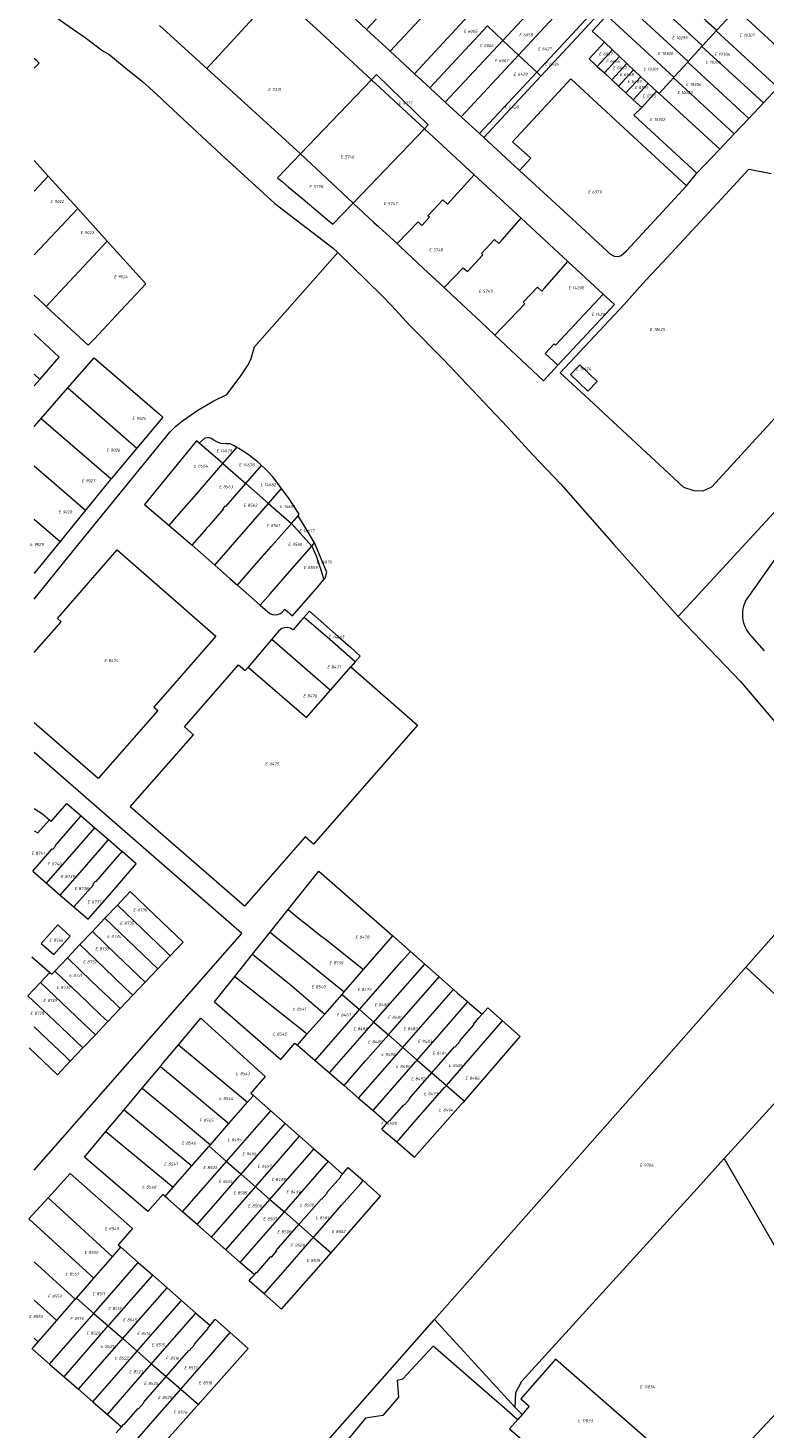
# Model space of a CAD drawing. Header units: metres. Extents: x 103584 to 105269, y 427126 to 429210.
# Tile 26 of 50: x 103585 to 103804, y 428075 to 428491. Entities that reach past the tile are written whole.
import ezdxf
from ezdxf.enums import TextEntityAlignment as Align

# ---------------------------------------------------------------- set-up
doc = ezdxf.new("R2010")
doc.units = ezdxf.units.M
doc.layers.add('B-WE-KG-GRENS_PERCEEL-G', color=1, linetype='Continuous', lineweight=18)
doc.layers.add('B-WE-KG-GRENS_PERCEEL-S', color=7, linetype='Continuous', lineweight=25)
doc.styles.add('NLCS-ISO', font='NLCS-ISO.ttf')

# ---------------------------------------------------------------- blocks, each defined once
blk = doc.blocks.new('SKG-PERCEELNUMMER-SO')
at = {"style": 'NLCS-ISO', "oblique": 10, "flags": 1}
for tag, p in [('GEMEENTECODE', (0, 2.55)), ('PERCEELGROOTTE', (0, -2.45))]:
    blk.add_attdef(tag, text='', height=1.8, dxfattribs=at).set_placement(p, align=Align.MIDDLE_CENTER)
at = {"style": 'NLCS-ISO', "oblique": 10}
blk.add_attdef('SECTIE', text='', height=1.8, dxfattribs=at).set_placement((-0.5, 0), align=Align.MIDDLE_RIGHT)
blk.add_attdef('PERCEELNUMMER', text='', height=1.8, dxfattribs=at).set_placement((0.5, 0), align=Align.MIDDLE_LEFT)

msp = doc.modelspace()

# ---------------------------------------------------------------- linework, layer by layer
at = {"layer": 'B-WE-KG-GRENS_PERCEEL-G', "flags": 128}
for points in [[(103685.37, 428490.851), (103702.619, 428509.491)], [(103769.696, 428508.893), (103780.48, 428498.928), (103786.254, 428493.544), (103789.485, 428490.582)], [(103725.9, 428487.604), (103741.558, 428504.397)], [(103765.407, 428504.277), (103785.246, 428485.948)], [(103586.606, 428503.517), (103590.916, 428495.972), (103596.998, 428491.686), (103601.771, 428488.489), (103607.096, 428484.391), (103608.716, 428483.486), (103613.269, 428479.701), (103618.836, 428475.293), (103622.898, 428471.637), (103627.839, 428466.989), (103642.177, 428453.715), (103658.125, 428439.11), (103675.476, 428425.88), (103676.816, 428424.568)], [(103637.902, 428479.229), (103658.612, 428501.794)], [(103658.612, 428501.794), (103660.578, 428500), (103670.457, 428490.986), (103686.8, 428475.879)], [(103692.353, 428484.403), (103709.633, 428502.897)], [(103730.554, 428483.228), (103746.167, 428500.1)], [(103699.666, 428477.651), (103716.809, 428496.151)], [(103761.113, 428499.656), (103780.984, 428481.289)], [(103795.19, 428496.819), (103789.485, 428490.582)], [(103813.714, 428479.956), (103798.459, 428493.905), (103795.19, 428496.819)], [(103623.838, 428492.029), (103637.902, 428479.229)], [(103685.37, 428490.851), (103680.727, 428495.137)], [(103704.198, 428473.467), (103721.309, 428491.92)], [(103721.309, 428491.92), (103725.9, 428487.604)], [(103735.961, 428478.145), (103751.781, 428495.099)], [(103751.781, 428495.099), (103753.001, 428494.013), (103737.185, 428476.994)], [(103756.817, 428495.034), (103752.48, 428490.367)], [(103756.817, 428495.034), (103776.726, 428476.634)], [(103692.353, 428484.403), (103685.37, 428490.851)], [(103708.778, 428469.239), (103725.9, 428487.604)], [(103725.9, 428487.604), (103730.554, 428483.228)], [(103752.48, 428490.367), (103756.101, 428487.072)], [(103789.322, 428490.404), (103785.246, 428485.948)], [(103789.485, 428490.582), (103789.322, 428490.404)], [(103789.322, 428490.404), (103807.659, 428473.558)], [(103699.666, 428477.651), (103692.353, 428484.403)], [(103713.541, 428464.842), (103730.554, 428483.228)], [(103730.554, 428483.228), (103735.961, 428478.145)], [(103756.101, 428487.072), (103751.575, 428482.064), (103753.963, 428479.857)], [(103753.963, 428479.857), (103758.495, 428484.762)], [(103756.101, 428487.072), (103758.495, 428484.762)], [(103758.495, 428484.762), (103760.543, 428482.785)], [(103785.077, 428485.763), (103780.984, 428481.289)], [(103785.246, 428485.948), (103785.077, 428485.763)], [(103785.077, 428485.763), (103803.334, 428468.989)], [(103586.606, 428482.305), (103587.14, 428481.79), (103588.029, 428480.854)], [(103586.606, 428479.375), (103588.029, 428480.854)], [(103637.902, 428479.229), (103665.726, 428453.907)], [(103753.963, 428479.857), (103756.053, 428477.926)], [(103756.053, 428477.926), (103760.543, 428482.785)], [(103758.266, 428475.881), (103762.711, 428480.692)], [(103760.543, 428482.785), (103762.711, 428480.692)], [(103762.711, 428480.692), (103763.197, 428480.223), (103764.73, 428478.807)], [(103780.831, 428481.121), (103776.726, 428476.634)], [(103780.984, 428481.289), (103780.831, 428481.121)], [(103780.831, 428481.121), (103799.01, 428464.42)], [(103665.726, 428453.907), (103686.8, 428475.879)], [(103686.8, 428475.879), (103688.279, 428477.421), (103703.707, 428462.454), (103702.586, 428461.287)], [(103686.8, 428475.879), (103702.586, 428461.287)], [(103704.198, 428473.467), (103699.666, 428477.651)], [(103718.917, 428459.879), (103735.961, 428478.145)], [(103737.185, 428476.994), (103720.188, 428458.705)], [(103746.075, 428476.117), (103728.787, 428457.479)], [(103735.961, 428478.145), (103737.185, 428476.994)], [(103746.075, 428476.117), (103780.451, 428444.354)], [(103756.053, 428477.926), (103758.266, 428475.881)], [(103758.266, 428475.881), (103760.295, 428474.007)], [(103760.295, 428474.007), (103764.73, 428478.807)], [(103762.483, 428471.985), (103766.918, 428476.785)], [(103764.669, 428469.965), (103769.104, 428474.765)], [(103764.73, 428478.807), (103766.918, 428476.785)], [(103766.918, 428476.785), (103769.104, 428474.765)], [(103771.588, 428472.469), (103769.104, 428474.765)], [(103776.586, 428476.481), (103772.34, 428471.839)], [(103776.726, 428476.634), (103776.586, 428476.481)], [(103776.586, 428476.481), (103794.684, 428459.85)], [(103708.778, 428469.239), (103704.198, 428473.467)], [(103760.295, 428474.007), (103762.483, 428471.985)], [(103762.483, 428471.985), (103764.669, 428469.965)], [(103767.153, 428467.67), (103771.588, 428472.469)], [(103771.588, 428472.469), (103772.34, 428471.839)], [(103772.34, 428471.839), (103790.361, 428455.282)], [(103803.334, 428468.989), (103807.659, 428473.558)], [(103713.541, 428464.842), (103708.778, 428469.239)], [(103764.669, 428469.965), (103767.153, 428467.67)], [(103783.554, 428448.09), (103764.797, 428465.367), (103767.153, 428467.67)], [(103799.01, 428464.42), (103803.334, 428468.989)], [(103718.917, 428459.879), (103713.541, 428464.842)], [(103777.962, 428316.405), (103914.311, 428464.062)], [(103794.684, 428459.85), (103799.01, 428464.42)], [(103681.399, 428439.216), (103702.586, 428461.287)], [(103702.586, 428461.287), (103717.386, 428447.606)], [(103720.188, 428458.705), (103718.917, 428459.879)], [(103720.188, 428458.705), (103730.88, 428448.907)], [(103790.361, 428455.282), (103794.684, 428459.85)], [(103665.726, 428453.907), (103658.858, 428446.743), (103660.411, 428445.54), (103662.068, 428444.037), (103666.389, 428440.541), (103673.639, 428434.376), (103675.315, 428433.013), (103681.399, 428439.216)], [(103665.726, 428453.907), (103681.399, 428439.216)], [(103728.787, 428457.479), (103734.228, 428452.556), (103730.88, 428448.907)], [(103783.554, 428448.09), (103790.361, 428455.282)], [(103590.74, 428447.25), (103586.606, 428451.84)], [(103586.606, 428442.789), (103590.74, 428447.25)], [(103590.74, 428447.25), (103599.54, 428437.61)], [(103694.438, 428427.173), (103700.672, 428433.633), (103701.822, 428432.573), (103704.06, 428435.003), (103703.589, 428435.437), (103708.03, 428440.191), (103709.449, 428438.895), (103717.386, 428447.606)], [(103717.386, 428447.606), (103731.326, 428434.72)], [(103730.88, 428448.907), (103743.904, 428436.907), (103756.927, 428424.906), (103757.72, 428424.134), (103759.021, 428423.485), (103760.284, 428423.394), (103761.095, 428423.63), (103762.629, 428425.006), (103780.451, 428444.354)], [(103805.641, 428447.965), (103800.102, 428448.971), (103798.865, 428449.181), (103792.02, 428441.788), (103790.84, 428440.514), (103773.318, 428421.588), (103768.466, 428416.423), (103766.59, 428414.303), (103761.974, 428409.089), (103742.941, 428388.734)], [(103780.451, 428444.354), (103783.448, 428447.978), (103783.554, 428448.09)], [(103586.606, 428423.806), (103599.54, 428437.61)], [(103599.54, 428437.61), (103608.3, 428427.91)], [(103681.399, 428439.216), (103687.5, 428433.497)], [(103687.5, 428433.497), (103689.008, 428432.175), (103694.438, 428427.173)], [(103708.402, 428414.122), (103714.136, 428420.004), (103715.382, 428418.856), (103719.973, 428423.841), (103719.488, 428424.288), (103722.141, 428427.06), (103723.413, 428428.454), (103724.714, 428427.266), (103725.692, 428428.336), (103731.326, 428434.72)], [(103731.326, 428434.72), (103745.227, 428421.87)], [(103590.143, 428408.544), (103608.3, 428427.91)], [(103602.639, 428396.985), (103604.36, 428398.83), (103610.87, 428405.75), (103619.78, 428415.25), (103608.3, 428427.91)], [(103694.438, 428427.173), (103695.424, 428426.265), (103702.341, 428419.773), (103708.402, 428414.122)], [(103652.05, 428396.55), (103676.816, 428424.568)], [(103676.816, 428424.568), (103689.901, 428411.76), (103692.807, 428408.745), (103698.334, 428402.749), (103708.238, 428392.698), (103727.253, 428372.618), (103734.707, 428364.517), (103743.093, 428355.728), (103758.879, 428337.759), (103777.962, 428316.405)], [(103723.493, 428400.014), (103732.421, 428409.327), (103731.893, 428409.813), (103736.139, 428414.229), (103737.456, 428413.027), (103738.349, 428414.004), (103745.227, 428421.87)], [(103745.227, 428421.87), (103755.686, 428412.202)], [(103751.503, 428380.872), (103779.54, 428354.838), (103782.691, 428353.853), (103785.455, 428353.703), (103788.045, 428354.933), (103829.609, 428400.317), (103830.261, 428400.171), (103830.728, 428402.261), (103851.852, 428424.718)], [(103708.402, 428414.122), (103710.795, 428411.892), (103719.248, 428404.01), (103723.493, 428400.014)], [(103586.606, 428411.857), (103589.207, 428409.409), (103590.143, 428408.544)], [(103590.143, 428408.544), (103602.639, 428396.985)], [(103755.686, 428412.202), (103741.544, 428397.049)], [(103742.246, 428391.032), (103750.947, 428400.353), (103759.045, 428409.097)], [(103755.686, 428412.202), (103759.045, 428409.097)], [(103586.606, 428400.408), (103594.016, 428393.427)], [(103723.493, 428400.014), (103737.939, 428386.417)], [(103586.606, 428321.512), (103597.76, 428335.41), (103626.9, 428371.1), (103628.68, 428372.94), (103630.69, 428374.5), (103635.21, 428377.67), (103639.93, 428380.45), (103643.8, 428382.35), (103647.79, 428387.58), (103650.01, 428390.9), (103650.94, 428392.72), (103652.05, 428396.55)], [(103742.246, 428391.032), (103738.49, 428394.502), (103741.163, 428397.394)], [(103741.544, 428397.049), (103741.163, 428397.394)], [(103588.266, 428386.828), (103594.016, 428393.427)], [(103596.597, 428384.292), (103604.418, 428393.243), (103623.829, 428376.457), (103624.82, 428375.628), (103617.108, 428366.41)], [(103586.606, 428388.387), (103588.266, 428386.828)], [(103737.939, 428386.417), (103742.246, 428391.032)], [(103742.941, 428388.734), (103751.503, 428380.872)], [(103748.718, 428391.187), (103745.964, 428388.314)], [(103745.964, 428388.314), (103751.146, 428383.344)], [(103748.718, 428391.187), (103753.9, 428386.217)], [(103586.606, 428384.923), (103588.266, 428386.828)], [(103588.663, 428375.21), (103596.597, 428384.292)], [(103596.597, 428384.292), (103617.108, 428366.41)], [(103753.9, 428386.217), (103751.146, 428383.344)], [(103586.606, 428372.855), (103588.663, 428375.21)], [(103588.663, 428375.21), (103609.426, 428357.228)], [(103634.858, 428368.611), (103619.337, 428349.684), (103626.696, 428343.395)], [(103635.654, 428367.916), (103634.858, 428368.611)], [(103637.344, 428369.33), (103635.654, 428367.916)], [(103642.67, 428361.79), (103635.654, 428367.916)], [(103639.228, 428369.23), (103638.931, 428369.338), (103638.577, 428369.417), (103638.215, 428369.45), (103637.852, 428369.437), (103637.494, 428369.376), (103637.344, 428369.33)], [(103642.039, 428367.751), (103640.856, 428368.316), (103639.959, 428368.796), (103639.228, 428369.23)], [(103644.813, 428367.657), (103643.747, 428367.719), (103642.039, 428367.751)], [(103642.67, 428361.79), (103646.844, 428366.573)], [(103646.844, 428366.573), (103646.008, 428367.045), (103644.813, 428367.657)], [(103654.162, 428361.243), (103653.979, 428361.416), (103652.749, 428362.486), (103651.476, 428363.505), (103650.163, 428364.473), (103648.814, 428365.386), (103647.427, 428366.244), (103646.844, 428366.573)], [(103617.108, 428366.41), (103616.977, 428366.253), (103609.426, 428357.228)], [(103586.606, 428361.114), (103601.844, 428347.966)], [(103626.696, 428343.395), (103629, 428346.03), (103634.79, 428352.76), (103642.67, 428361.79)], [(103642.67, 428361.79), (103649.47, 428355.86)], [(103649.47, 428355.86), (103654.162, 428361.243)], [(103657.384, 428357.934), (103656.305, 428359.132), (103655.164, 428360.298), (103654.162, 428361.243)], [(103609.426, 428357.228), (103609.201, 428356.959), (103601.924, 428348.064), (103601.844, 428347.966)], [(103633.541, 428337.528), (103637.89, 428342.51), (103637.82, 428342.57), (103638.5, 428343.35), (103638.57, 428343.29), (103642.9, 428348.33), (103642.72, 428348.49), (103643.4, 428349.24), (103643.56, 428349.08), (103649.47, 428355.86)], [(103649.47, 428355.86), (103656.26, 428349.93)], [(103656.26, 428349.93), (103660.126, 428354.36)], [(103660.126, 428354.36), (103658.995, 428355.872), (103657.384, 428357.934)], [(103665.381, 428346.724), (103663.641, 428349.383), (103662.138, 428351.578), (103660.589, 428353.741), (103660.126, 428354.36)], [(103640.273, 428331.608), (103656.26, 428349.93)], [(103656.26, 428349.93), (103663.02, 428344.02)], [(103601.844, 428347.966), (103594.268, 428338.626)], [(103663.02, 428344.02), (103665.033, 428346.325)], [(103665.033, 428346.325), (103665.381, 428346.724)], [(103669.928, 428338.244), (103667.122, 428342.934), (103665.033, 428346.325)], [(103586.606, 428345.252), (103594.268, 428338.626)], [(103626.696, 428343.395), (103632.831, 428338.152), (103633.541, 428337.528)], [(103647.021, 428325.674), (103652.09, 428331.47), (103657.11, 428337.25), (103663.02, 428344.02)], [(103663.02, 428344.02), (103669.056, 428337.242)], [(103798.042, 428320.946), (103808.514, 428335.776), (103815.703, 428345.558)], [(103594.268, 428338.626), (103586.793, 428329.411)], [(103633.541, 428337.528), (103640.273, 428331.608)], [(103669.056, 428337.242), (103669.928, 428338.244)], [(103673.106, 428327.792), (103673.517, 428329.519), (103671.884, 428333.491), (103670.024, 428338.083), (103669.928, 428338.244)], [(103586.606, 428305.694), (103594.61, 428314.82), (103593.49, 428315.81), (103611.28, 428336.17), (103640.6, 428310.47), (103622.14, 428289.43), (103623.28, 428288.43), (103605.58, 428268.2), (103586.606, 428284.753)], [(103653.77, 428319.74), (103656.74, 428323.14), (103662.59, 428329.81), (103669.056, 428337.242)], [(103669.056, 428337.242), (103670.372, 428334.398), (103671.547, 428330.818), (103672.693, 428327.322)], [(103586.606, 428329.57), (103586.793, 428329.411)], [(103586.793, 428329.411), (103586.606, 428329.18)], [(103640.273, 428331.608), (103644.733, 428327.687), (103647.021, 428325.674)], [(103647.021, 428325.674), (103653.77, 428319.74)], [(103661.04, 428318.56), (103663.31, 428316.58), (103670.85, 428325.22), (103672.693, 428327.322)], [(103672.693, 428327.322), (103673.106, 428327.792)], [(103798.042, 428320.946), (103797.704, 428320.188), (103797.438, 428319.402), (103797.246, 428318.595), (103797.129, 428317.774), (103797.089, 428316.945), (103797.126, 428316.116), (103797.239, 428315.294), (103797.428, 428314.486), (103797.691, 428313.7), (103798.026, 428312.94), (103798.429, 428312.216), (103798.898, 428311.531), (103799.429, 428310.893), (103800.016, 428310.307)], [(103653.77, 428319.74), (103656.634, 428317.221), (103657.384, 428316.948), (103658.023, 428316.877), (103658.937, 428316.99), (103659.784, 428317.262), (103660.311, 428317.668), (103661.04, 428318.56)], [(103668.382, 428317.941), (103665.702, 428314.967)], [(103668.382, 428317.941), (103672.676, 428314.174), (103676.975, 428310.366), (103680.642, 428307.195), (103683.486, 428304.598)], [(103665.702, 428314.967), (103663.59, 428312.36), (103662.619, 428312.847), (103661.781, 428313.047), (103660.946, 428312.955), (103660.153, 428312.741), (103659.293, 428312.066), (103657.239, 428309.633)], [(103666.872, 428316.099), (103665.702, 428314.967)], [(103681.944, 428302.839), (103674.405, 428309.486), (103666.872, 428316.099)], [(103777.962, 428316.405), (103796.501, 428297.06), (103832.885, 428254.348), (103834.145, 428252.915)], [(103657.239, 428309.633), (103650.215, 428301.313)], [(103657.239, 428309.633), (103674.62, 428294.45)], [(103803.692, 428306.161), (103800.016, 428310.307)], [(103681.944, 428302.839), (103683.486, 428304.598)], [(103680.7, 428301.42), (103700.54, 428284.05), (103669.62, 428248.68), (103667.09, 428250.9), (103649.06, 428230.3), (103615.11, 428259.81), (103633.97, 428281.18), (103631.25, 428283.58), (103647.35, 428302.01), (103649.334, 428300.269)], [(103650.215, 428301.313), (103649.334, 428300.269)], [(103650.215, 428301.313), (103667.52, 428286.303)], [(103674.62, 428294.45), (103680.7, 428301.42)], [(103681.944, 428302.839), (103680.7, 428301.42)], [(103667.52, 428286.303), (103674.62, 428294.45)], [(103586.606, 428151.769), (103648.306, 428222.103), (103586.606, 428275.951)], [(103586.606, 428259.273), (103589, 428257.75), (103591.09, 428255.95)], [(103591.09, 428255.95), (103591.65, 428255.47), (103596.32, 428260.81), (103600.52, 428257.14)], [(103586.2, 428240.69), (103591.96, 428247.32), (103592.1, 428247.2), (103592.89, 428248.11), (103592.76, 428248.23), (103599.12, 428255.54), (103600.52, 428257.14)], [(103587.66, 428252.01), (103591.09, 428255.95)], [(103600.52, 428257.14), (103604.59, 428253.59)], [(103586.606, 428252.679), (103587.66, 428252.01)], [(103590.27, 428237.13), (103602.6, 428251.31), (103604.59, 428253.59)], [(103594.33, 428233.58), (103600.9, 428241.11), (103607.25, 428248.44), (103608.65, 428250.04)], [(103604.59, 428253.59), (103608.65, 428250.04)], [(103608.65, 428250.04), (103612.71, 428246.49)], [(103798.09, 428212.11), (103834.145, 428252.915)], [(103598.39, 428230.03), (103604.16, 428236.65), (103604.02, 428236.77), (103604.82, 428237.68), (103604.96, 428237.56), (103610.72, 428244.21), (103612.71, 428246.49)], [(103598.39, 428230.03), (103602.58, 428226.37), (103608.36, 428232.98), (103616.91, 428242.82), (103612.71, 428246.49)], [(103586.2, 428240.69), (103590.27, 428237.13)], [(103662.08, 428229.26), (103671.191, 428240.687)], [(103671.191, 428240.687), (103692.393, 428222.141), (103693.206, 428221.422)], [(103590.27, 428237.13), (103594.33, 428233.58)], [(103594.33, 428233.58), (103598.39, 428230.03)], [(103611.29, 428230.56), (103615.13, 428234.61), (103622.36, 428227.7), (103628.69, 428221.63), (103630.87, 428219.57), (103627.03, 428215.53)], [(103607.58, 428226.65), (103611.29, 428230.56)], [(103611.29, 428230.56), (103618.52, 428223.66), (103625.51, 428216.97), (103627.03, 428215.53)], [(103656.7, 428222.51), (103662.08, 428229.26)], [(103662.08, 428229.26), (103666.61, 428225.52), (103666.74, 428225.53), (103671.8, 428221.45), (103673.16, 428220.41), (103684.46, 428211.42)], [(103603.86, 428222.73), (103607.58, 428226.65)], [(103607.58, 428226.65), (103621.14, 428213.67), (103623.31, 428211.61)], [(103600.15, 428218.82), (103603.86, 428222.73)], [(103603.86, 428222.73), (103611.08, 428215.82), (103619.6, 428207.69)], [(103651.48, 428215.97), (103656.7, 428222.51)], [(103656.7, 428222.51), (103659.03, 428220.65), (103666.87, 428214.43), (103678.71, 428204.82)], [(103684.46, 428211.42), (103693.206, 428221.422)], [(103693.206, 428221.422), (103694.023, 428220.699), (103698.383, 428216.835)], [(103596.43, 428214.9), (103600.15, 428218.82)], [(103600.15, 428218.82), (103607.36, 428211.9), (103613.7, 428205.84), (103615.88, 428203.77)], [(103683.27, 428199.53), (103690.01, 428207.25), (103695.74, 428213.8), (103698.383, 428216.835)], [(103698.383, 428216.835), (103702.643, 428213.061)], [(103585.89, 428215.16), (103591.23, 428210.5)], [(103592.71, 428210.98), (103596.43, 428214.9)], [(103596.43, 428214.9), (103603.65, 428207.99), (103610.65, 428201.31), (103612.17, 428199.87)], [(103623.31, 428211.61), (103627.03, 428215.53)], [(103646.23, 428209.38), (103651.48, 428215.97)], [(103651.48, 428215.97), (103662.56, 428207.12), (103672.94, 428198.21)], [(103687.56, 428195.79), (103688.06, 428196.35), (103702.643, 428213.061)], [(103702.643, 428213.061), (103706.919, 428209.272)], [(103588.45, 428207.58), (103591.23, 428210.5)], [(103591.23, 428210.5), (103591.79, 428210.01), (103592.71, 428210.98)], [(103592.71, 428210.98), (103599.94, 428204.08), (103606.28, 428198.01), (103608.45, 428195.95)], [(103619.6, 428207.69), (103623.31, 428211.61)], [(103640.21, 428201.821), (103646.23, 428209.38)], [(103646.23, 428209.38), (103667.76, 428192.28)], [(103678.71, 428204.82), (103684.46, 428211.42)], [(103691.87, 428192.03), (103698.6, 428199.75), (103704.33, 428206.3), (103706.919, 428209.272)], [(103706.919, 428209.272), (103711.189, 428205.489)], [(103774.422, 428185.324), (103798.09, 428212.11)], [(103798.09, 428212.11), (103822.7, 428189.282)], [(103584.73, 428203.65), (103588.45, 428207.58)], [(103588.45, 428207.58), (103603.23, 428193.48), (103604.75, 428192.04)], [(103615.88, 428203.77), (103619.6, 428207.69)], [(103678.11, 428204.04), (103678.61, 428204.61), (103678.71, 428204.82)], [(103696.16, 428188.28), (103696.65, 428188.85), (103711.189, 428205.489)], [(103711.189, 428205.489), (103712.256, 428204.543), (103715.521, 428201.798)], [(103584.73, 428203.65), (103592.51, 428196.25), (103598.86, 428190.19), (103601.03, 428188.13)], [(103612.17, 428199.87), (103615.88, 428203.77)], [(103640.21, 428201.821), (103659.854, 428184.708), (103664.09, 428189.581), (103664.837, 428188.934)], [(103672.94, 428198.21), (103678.11, 428204.04)], [(103678.11, 428204.04), (103683.27, 428199.53)], [(103700.45, 428184.53), (103700.94, 428185.1), (103707.19, 428192.25), (103715.521, 428201.798)], [(103715.521, 428201.798), (103716.016, 428201.381), (103719.784, 428198.212)], [(103604.75, 428192.04), (103608.45, 428195.95)], [(103608.45, 428195.95), (103612.17, 428199.87)], [(103629.483, 428189.076), (103636.081, 428196.943), (103655.272, 428179.641), (103650.992, 428174.724), (103651.782, 428174.024)], [(103667.76, 428192.28), (103672.94, 428198.21)], [(103670.056, 428184.415), (103682.77, 428198.97), (103683.27, 428199.53)], [(103683.27, 428199.53), (103687.56, 428195.79)], [(103704.77, 428180.76), (103711.51, 428188.47), (103711.64, 428188.36), (103713.22, 428190.17), (103713.09, 428190.28), (103717.24, 428195.03), (103717.11, 428195.14), (103718.67, 428196.97), (103719.784, 428198.212)], [(103709.09, 428176.99), (103725.818, 428196.158)], [(103719.784, 428198.212), (103721.379, 428200.072)], [(103721.379, 428200.072), (103725.818, 428196.158)], [(103725.818, 428196.158), (103731.048, 428191.545)], [(103586.606, 428194.417), (103588.79, 428192.32), (103595.79, 428185.65), (103597.31, 428184.21)], [(103601.03, 428188.13), (103604.75, 428192.04)], [(103664.837, 428188.934), (103667.76, 428192.28)], [(103674.37, 428180.681), (103687.56, 428195.79)], [(103678.667, 428176.96), (103685.09, 428184.31), (103691.87, 428192.03)], [(103687.56, 428195.79), (103691.87, 428192.03)], [(103691.87, 428192.03), (103696.16, 428188.28)], [(103585.037, 428188.187), (103593.47, 428180.16), (103597.31, 428184.21)], [(103597.31, 428184.21), (103601.03, 428188.13)], [(103624.076, 428182.623), (103625.047, 428183.786), (103629.483, 428189.076)], [(103629.483, 428189.076), (103649.99, 428171.97)], [(103664.837, 428188.934), (103670.056, 428184.415)], [(103682.98, 428173.226), (103689.38, 428180.56), (103695.66, 428187.7), (103696.16, 428188.28)], [(103696.16, 428188.28), (103700.45, 428184.53)], [(103715.055, 428172.99), (103731.048, 428191.545)], [(103791.706, 428155.271), (103822.7, 428189.282)], [(103670.056, 428184.415), (103674.37, 428180.681)], [(103687.298, 428169.486), (103687.96, 428170.26), (103699.94, 428183.96), (103700.45, 428184.53)], [(103700.45, 428184.53), (103704.77, 428180.76)], [(103705.592, 428107.425), (103774.422, 428185.324)], [(103618.685, 428176.174), (103624.076, 428182.623)], [(103624.076, 428182.623), (103628.75, 428178.74), (103644.47, 428165.65)], [(103674.37, 428180.681), (103678.667, 428176.96)], [(103691.51, 428165.84), (103692.16, 428166.59), (103692.29, 428166.48), (103696.43, 428171.22), (103696.56, 428171.11), (103698.14, 428172.91), (103698.01, 428173.03), (103704.77, 428180.76)], [(103704.77, 428180.76), (103709.09, 428176.99)], [(103613.296, 428169.725), (103618.685, 428176.174)], [(103618.685, 428176.174), (103628.74, 428167.83), (103638.95, 428159.34)], [(103678.667, 428176.96), (103682.98, 428173.226)], [(103694.395, 428160.169), (103695.03, 428160.89), (103700.74, 428167.45), (103708.58, 428176.4), (103709.09, 428176.99)], [(103709.09, 428176.99), (103714.441, 428172.323)], [(103644.47, 428165.65), (103649.99, 428171.97)], [(103649.99, 428171.97), (103651.782, 428174.024)], [(103651.782, 428174.024), (103656.946, 428169.454)], [(103682.98, 428173.226), (103687.298, 428169.486)], [(103694.395, 428160.169), (103699.66, 428155.652), (103714.023, 428171.869), (103714.441, 428172.323)], [(103714.441, 428172.323), (103715.055, 428172.99)], [(103607.897, 428163.265), (103613.296, 428169.725)], [(103613.296, 428169.725), (103633.44, 428153.04)], [(103643.77, 428154.37), (103656.946, 428169.454)], [(103656.946, 428169.454), (103661.213, 428165.678)], [(103687.298, 428169.486), (103691.51, 428165.84)], [(103625.517, 428143.968), (103624.778, 428144.611), (103620.317, 428139.486), (103601.556, 428155.678), (103607.897, 428163.265)], [(103607.897, 428163.265), (103627.93, 428146.73)], [(103638.95, 428159.34), (103644.47, 428165.65)], [(103648.06, 428150.62), (103661.213, 428165.678)], [(103661.213, 428165.678), (103665.48, 428161.902)], [(103689.917, 428164.01), (103691.51, 428165.84)], [(103689.917, 428164.01), (103694.395, 428160.169)], [(103633.44, 428153.04), (103638.57, 428158.91)], [(103638.57, 428158.91), (103638.95, 428159.34)], [(103638.57, 428158.91), (103643.77, 428154.37)], [(103652.36, 428146.87), (103659.09, 428154.59), (103665.48, 428161.902)], [(103665.48, 428161.902), (103669.743, 428158.13)], [(103630.705, 428139.414), (103643.77, 428154.37)], [(103643.77, 428154.37), (103648.06, 428150.62)], [(103656.64, 428143.12), (103663.38, 428150.84), (103669.11, 428157.39), (103669.743, 428158.13)], [(103660.93, 428139.38), (103673.4, 428153.64), (103674.01, 428154.353)], [(103669.743, 428158.13), (103674.01, 428154.353)], [(103674.01, 428154.353), (103678.197, 428150.648)], [(103729.532, 428081.298), (103729.762, 428085.703), (103731.533, 428089.096), (103782.607, 428145.287), (103791.706, 428155.271)], [(103791.706, 428155.271), (103809.874, 428123.679)], [(103590.68, 428143.53), (103597.31, 428150.796)], [(103597.31, 428150.796), (103615.791, 428134.503), (103611.517, 428129.624), (103612.333, 428128.907)], [(103627.93, 428146.73), (103633.44, 428153.04)], [(103634.99, 428135.647), (103641.33, 428142.91), (103647.55, 428150.05), (103648.06, 428150.62)], [(103648.06, 428150.62), (103652.36, 428146.87)], [(103665.25, 428135.6), (103671.99, 428143.31), (103672.12, 428143.19), (103673.7, 428145), (103673.57, 428145.11), (103677.72, 428149.86), (103677.6, 428149.97), (103678.197, 428150.648)], [(103678.197, 428150.648), (103679.18, 428151.77), (103679.908, 428152.621)], [(103679.908, 428152.621), (103684.346, 428148.706)], [(103625.517, 428143.968), (103627.93, 428146.73)], [(103639.269, 428131.885), (103652.36, 428146.87)], [(103652.36, 428146.87), (103656.64, 428143.12)], [(103669.58, 428131.82), (103670.08, 428132.4), (103677.91, 428141.35), (103683.64, 428147.88), (103684.346, 428148.706)], [(103684.346, 428148.706), (103689.561, 428144.105)], [(103585, 428137.31), (103590.68, 428143.53)], [(103590.68, 428143.53), (103609.84, 428126.05)], [(103630.705, 428139.414), (103626.267, 428143.315), (103625.517, 428143.968)], [(103643.55, 428128.122), (103656.64, 428143.12)], [(103656.64, 428143.12), (103660.93, 428139.38)], [(103674.81, 428127.25), (103689.561, 428144.105)], [(103634.99, 428135.647), (103630.705, 428139.414)], [(103647.818, 428124.37), (103660.93, 428139.38)], [(103660.93, 428139.38), (103665.25, 428135.6)], [(103585, 428137.31), (103595.5, 428127.77), (103604.32, 428119.74)], [(103639.269, 428131.885), (103634.99, 428135.647)], [(103652.019, 428120.677), (103652.67, 428121.44), (103652.8, 428121.33), (103656.95, 428126.09), (103657.08, 428125.98), (103658.66, 428127.79), (103658.53, 428127.9), (103665.25, 428135.6)], [(103665.25, 428135.6), (103669.58, 428131.82)], [(103643.55, 428128.122), (103639.269, 428131.885)], [(103654.9, 428115), (103655.56, 428115.75), (103661.26, 428122.32), (103669.08, 428131.26), (103669.58, 428131.82)], [(103669.58, 428131.82), (103674.81, 428127.25)], [(103604.32, 428119.74), (103609.84, 428126.05)], [(103609.84, 428126.05), (103612.333, 428128.907)], [(103612.333, 428128.907), (103617.524, 428124.346)], [(103647.818, 428124.37), (103643.55, 428128.122)], [(103654.9, 428115), (103660.1, 428110.45), (103674.81, 428127.25)], [(103586.606, 428124.516), (103598.79, 428113.41)], [(103604.31, 428109.24), (103611.07, 428116.96), (103617.524, 428124.346)], [(103617.524, 428124.346), (103621.81, 428120.58)], [(103652.019, 428120.677), (103647.818, 428124.37)], [(103599.12, 428113.78), (103604.32, 428119.74)], [(103608.6, 428105.49), (103609.09, 428106.06), (103615.36, 428113.21), (103621.81, 428120.58)], [(103621.81, 428120.58), (103626.091, 428116.819)], [(103654.9, 428115), (103650.45, 428118.89), (103651.11, 428119.65), (103652.019, 428120.677)], [(103586.606, 428113.149), (103593.27, 428107.1)], [(103593.27, 428107.1), (103598.79, 428113.41)], [(103598.79, 428113.41), (103599.12, 428113.78)], [(103599.12, 428113.78), (103604.31, 428109.24)], [(103612.89, 428101.75), (103619.65, 428109.45), (103626.091, 428116.819)], [(103617.18, 428098), (103617.68, 428098.56), (103623.94, 428105.7), (103630.371, 428113.059)], [(103626.091, 428116.819), (103630.371, 428113.059)], [(103630.371, 428113.059), (103634.657, 428109.293)], [(103591.141, 428094.156), (103604.31, 428109.24)], [(103604.31, 428109.24), (103608.6, 428105.49)], [(103621.48, 428094.24), (103621.98, 428094.8), (103634.657, 428109.293)], [(103634.657, 428109.293), (103638.841, 428105.617)], [(103587.75, 428100.78), (103593.27, 428107.1)], [(103595.435, 428090.42), (103608.6, 428105.49)], [(103608.6, 428105.49), (103612.89, 428101.75)], [(103625.79, 428090.47), (103632.55, 428098.17), (103632.68, 428098.06), (103634.27, 428099.88), (103634.14, 428099.99), (103638.27, 428104.71), (103638.14, 428104.82), (103638.841, 428105.617)], [(103638.841, 428105.617), (103639.72, 428106.61), (103640.326, 428107.464), (103644.859, 428103.503)], [(103663.417, 428059.694), (103705.592, 428107.425)], [(103705.592, 428107.425), (103729.532, 428081.298)], [(103585.922, 428098.696), (103587.75, 428100.78)], [(103586.606, 428101.821), (103587.75, 428100.78)], [(103599.739, 428086.676), (103612.4, 428101.18), (103612.89, 428101.75)], [(103612.89, 428101.75), (103617.18, 428098)], [(103630.12, 428086.69), (103638.45, 428096.18), (103644.859, 428103.503)], [(103635.368, 428082.105), (103635.934, 428082.7), (103650.212, 428098.825), (103644.859, 428103.503)], [(103585.922, 428098.696), (103591.141, 428094.156)], [(103604.028, 428082.946), (103617.18, 428098)], [(103617.18, 428098), (103621.48, 428094.24)], [(103728.633, 428079.116), (103705.193, 428099.525), (103696.144, 428089.736)], [(103783.346, 428054.171), (103821.041, 428094.298), (103824.576, 428098.067)], [(103591.141, 428094.156), (103595.435, 428090.42)], [(103608.332, 428079.201), (103614.73, 428086.53), (103621.48, 428094.24)], [(103621.48, 428094.24), (103625.79, 428090.47)], [(103745.98, 428064.277), (103749.281, 428068.051), (103759.593, 428059.031), (103769.91, 428070.849), (103741.568, 428095.59), (103731.276, 428083.801), (103733.752, 428081.635), (103731.592, 428079.165)], [(103595.435, 428090.42), (103599.739, 428086.676)], [(103612.53, 428075.55), (103613.19, 428076.3), (103613.32, 428076.19), (103617.46, 428080.94), (103617.59, 428080.83), (103619.18, 428082.64), (103619.05, 428082.75), (103625.31, 428089.91), (103625.79, 428090.47)], [(103625.79, 428090.47), (103630.12, 428086.69)], [(103694.512, 428089.356), (103694.865, 428084.346), (103690.176, 428078.84), (103685.057, 428078.117)], [(103694.512, 428089.356), (103696.144, 428089.736)], [(103599.739, 428086.676), (103604.028, 428082.946)], [(103615.368, 428069.802), (103621.8, 428077.15), (103629.64, 428086.13), (103630.12, 428086.69)], [(103630.12, 428086.69), (103635.368, 428082.105)], [(103604.028, 428082.946), (103608.332, 428079.201)], [(103615.368, 428069.802), (103620.458, 428065.358), (103634.804, 428081.512), (103635.368, 428082.105)], [(103731.409, 428079.354), (103729.532, 428081.298)], [(103608.332, 428079.201), (103612.53, 428075.55)], [(103610.909, 428073.693), (103612.53, 428075.55)], [(103685.057, 428078.117), (103673.771, 428064.449)], [(103730.288, 428077.675), (103727.853, 428074.891), (103742.484, 428062.205)], [(103728.633, 428079.116), (103730.288, 428077.675)], [(103731.592, 428079.165), (103730.288, 428077.675)], [(103731.592, 428079.165), (103731.409, 428079.354)]]:
    msp.add_lwpolyline(points, dxfattribs=at)
msp.add_lwpolyline([(103597.29, 428221.38), (103593.57, 428224.67), (103588.68, 428219.17), (103592.4, 428215.86)], close=True, dxfattribs=at)

# ---------------------------------------------------------------- block references
at = {"layer": 'B-WE-KG-GRENS_PERCEEL-S', "xscale": 0.5, "yscale": 0.5, "zscale": 0.5}
for p, values in [((103715.233, 428490.309), {'PERCEELNUMMER': '6065', 'SECTIE': 'E'}), ((103731.7, 428489.2), {'PERCEELNUMMER': '6058', 'SECTIE': 'E'}), ((103777.193, 428488.373), {'PERCEELNUMMER': '10299', 'SECTIE': 'E'}), ((103797.209, 428489.139), {'PERCEELNUMMER': '10307', 'SECTIE': 'E'}), ((103720.025, 428486.07), {'PERCEELNUMMER': '6066', 'SECTIE': 'E'}), ((103737.306, 428485.104), {'PERCEELNUMMER': '6427', 'SECTIE': 'E'}), ((103755.439, 428483.571), {'PERCEELNUMMER': '6037', 'SECTIE': 'E'}), ((103772.927, 428483.67), {'PERCEELNUMMER': '10300', 'SECTIE': 'E'}), ((103789.771, 428483.451), {'PERCEELNUMMER': '10306', 'SECTIE': 'E'}), ((103724.468, 428481.57), {'PERCEELNUMMER': '6067', 'SECTIE': 'E'}), ((103739.365, 428480.525), {'PERCEELNUMMER': '6426', 'SECTIE': 'E'}), ((103757.546, 428481.377), {'PERCEELNUMMER': '6466', 'SECTIE': 'E'}), ((103759.564, 428479.446), {'PERCEELNUMMER': '6467', 'SECTIE': 'E'}), ((103768.662, 428479.076), {'PERCEELNUMMER': '10301', 'SECTIE': 'E'}), ((103787.146, 428481.154), {'PERCEELNUMMER': '10305', 'SECTIE': 'E'}), ((103730.074, 428477.532), {'PERCEELNUMMER': '6429', 'SECTIE': 'E'}), ((103761.583, 428477.428), {'PERCEELNUMMER': '6468', 'SECTIE': 'E'}), ((103763.865, 428475.409), {'PERCEELNUMMER': '6489', 'SECTIE': 'E'}), ((103781.24, 428474.483), {'PERCEELNUMMER': '10304', 'SECTIE': 'E'}), ((103657.081, 428472.999), {'PERCEELNUMMER': '5331', 'SECTIE': 'E'}), ((103766.059, 428473.566), {'PERCEELNUMMER': '6574', 'SECTIE': 'E'}), ((103768.34, 428471.109), {'PERCEELNUMMER': '6575', 'SECTIE': 'E'}), ((103778.724, 428472.076), {'PERCEELNUMMER': '10303', 'SECTIE': 'E'}), ((103695.895, 428468.915), {'PERCEELNUMMER': '5777', 'SECTIE': 'E'}), ((103727.435, 428467.745), {'PERCEELNUMMER': '6428', 'SECTIE': 'E'}), ((103770.587, 428464.104), {'PERCEELNUMMER': '10302', 'SECTIE': 'E'}), ((103678.582, 428452.96), {'PERCEELNUMMER': '5746', 'SECTIE': 'E'}), ((103669.307, 428444.124), {'PERCEELNUMMER': '5778', 'SECTIE': 'E'}), ((103752.149, 428442.546), {'PERCEELNUMMER': '6379', 'SECTIE': 'E'}), ((103592.348, 428439.708), {'PERCEELNUMMER': '9022', 'SECTIE': 'E'}), ((103691.44, 428439.075), {'PERCEELNUMMER': '5747', 'SECTIE': 'E'}), ((103601.287, 428430.469), {'PERCEELNUMMER': '9023', 'SECTIE': 'E'}), ((103704.931, 428425.348), {'PERCEELNUMMER': '5748', 'SECTIE': 'E'}), ((103611.282, 428417.361), {'PERCEELNUMMER': '9024', 'SECTIE': 'E'}), ((103719.687, 428413.041), {'PERCEELNUMMER': '5749', 'SECTIE': 'E'}), ((103746.351, 428414.03), {'PERCEELNUMMER': '14290', 'SECTIE': 'E'}), ((103753.208, 428406.162), {'PERCEELNUMMER': '14291', 'SECTIE': 'E'}), ((103770.52, 428401.681), {'PERCEELNUMMER': '10625', 'SECTIE': 'E'}), ((103748.523, 428389.989), {'PERCEELNUMMER': '10624', 'SECTIE': 'E'}), ((103616.701, 428375.25), {'PERCEELNUMMER': '9025', 'SECTIE': 'E'}), ((103609.04, 428365.805), {'PERCEELNUMMER': '9026', 'SECTIE': 'E'}), ((103641.72, 428365.62), {'PERCEELNUMMER': '14679', 'SECTIE': 'E'}), ((103635.002, 428361.08), {'PERCEELNUMMER': '8564', 'SECTIE': 'E'}), ((103648.387, 428361.411), {'PERCEELNUMMER': '14678', 'SECTIE': 'E'}), ((103601.665, 428356.699), {'PERCEELNUMMER': '9027', 'SECTIE': 'E'}), ((103642.517, 428354.934), {'PERCEELNUMMER': '8563', 'SECTIE': 'E'}), ((103654.781, 428355.521), {'PERCEELNUMMER': '14682', 'SECTIE': 'E'}), ((103649.723, 428349.425), {'PERCEELNUMMER': '8562', 'SECTIE': 'E'}), ((103594.746, 428347.437), {'PERCEELNUMMER': '9028', 'SECTIE': 'E'}), ((103660.58, 428349.092), {'PERCEELNUMMER': '14681', 'SECTIE': 'E'}), ((103656.637, 428343.367), {'PERCEELNUMMER': '8561', 'SECTIE': 'E'}), ((103666.305, 428341.803), {'PERCEELNUMMER': '14677', 'SECTIE': 'E'}), ((103586.318, 428337.794), {'PERCEELNUMMER': '9029', 'SECTIE': 'E'}), ((103663.047, 428337.805), {'PERCEELNUMMER': '8560', 'SECTIE': 'E'}), ((103667.635, 428330.897), {'PERCEELNUMMER': '8559', 'SECTIE': 'E'}), ((103671.439, 428332.617), {'PERCEELNUMMER': '14676', 'SECTIE': 'E'}), ((103675.037, 428310.257), {'PERCEELNUMMER': '14683', 'SECTIE': 'E'}), ((103608.371, 428303.247), {'PERCEELNUMMER': '8474', 'SECTIE': 'E'}), ((103674.645, 428301.317), {'PERCEELNUMMER': '8477', 'SECTIE': 'E'}), ((103667.499, 428292.762), {'PERCEELNUMMER': '8476', 'SECTIE': 'E'}), ((103656.198, 428272.516), {'PERCEELNUMMER': '8475', 'SECTIE': 'E'}), ((103586.748, 428246.009), {'PERCEELNUMMER': '8741', 'SECTIE': 'E'}), ((103591.51, 428242.806), {'PERCEELNUMMER': '8740', 'SECTIE': 'E'}), ((103595.472, 428239.095), {'PERCEELNUMMER': '8739', 'SECTIE': 'E'}), ((103599.535, 428235.527), {'PERCEELNUMMER': '8738', 'SECTIE': 'E'}), ((103603.395, 428231.516), {'PERCEELNUMMER': '8737', 'SECTIE': 'E'}), ((103616.968, 428229.121), {'PERCEELNUMMER': '8736', 'SECTIE': 'E'}), ((103613.065, 428225.204), {'PERCEELNUMMER': '8735', 'SECTIE': 'E'}), ((103609.235, 428221.287), {'PERCEELNUMMER': '8734', 'SECTIE': 'E'}), ((103682.999, 428221.067), {'PERCEELNUMMER': '8478', 'SECTIE': 'E'}), ((103592.025, 428220.125), {'PERCEELNUMMER': '8566', 'SECTIE': 'E'}), ((103605.696, 428217.593), {'PERCEELNUMMER': '8733', 'SECTIE': 'E'}), ((103602.055, 428213.708), {'PERCEELNUMMER': '8732', 'SECTIE': 'E'}), ((103675.259, 428213.386), {'PERCEELNUMMER': '8539', 'SECTIE': 'E'}), ((103597.918, 428209.696), {'PERCEELNUMMER': '8731', 'SECTIE': 'E'}), ((103594.219, 428206.128), {'PERCEELNUMMER': '8730', 'SECTIE': 'E'}), ((103669.988, 428206.26), {'PERCEELNUMMER': '8540', 'SECTIE': 'E'}), ((103683.606, 428205.471), {'PERCEELNUMMER': '8479', 'SECTIE': 'E'}), ((103590.229, 428202.211), {'PERCEELNUMMER': '8729', 'SECTIE': 'E'}), ((103664.403, 428199.689), {'PERCEELNUMMER': '8541', 'SECTIE': 'E'}), ((103688.72, 428200.905), {'PERCEELNUMMER': '8480', 'SECTIE': 'E'}), ((103586.384, 428198.438), {'PERCEELNUMMER': '8728', 'SECTIE': 'E'}), ((103677.492, 428197.918), {'PERCEELNUMMER': '8487', 'SECTIE': 'E'}), ((103692.717, 428197.235), {'PERCEELNUMMER': '8481', 'SECTIE': 'E'}), ((103658.466, 428192.222), {'PERCEELNUMMER': '8542', 'SECTIE': 'E'}), ((103682.43, 428193.8), {'PERCEELNUMMER': '8488', 'SECTIE': 'E'}), ((103697.322, 428193.822), {'PERCEELNUMMER': '8482', 'SECTIE': 'E'}), ((103686.78, 428189.981), {'PERCEELNUMMER': '8489', 'SECTIE': 'E'}), ((103701.613, 428190.088), {'PERCEELNUMMER': '8483', 'SECTIE': 'E'}), ((103690.699, 428186.205), {'PERCEELNUMMER': '8490', 'SECTIE': 'E'}), ((103705.944, 428186.547), {'PERCEELNUMMER': '8484', 'SECTIE': 'E'}), ((103647.513, 428180.466), {'PERCEELNUMMER': '8543', 'SECTIE': 'E'}), ((103695.088, 428182.642), {'PERCEELNUMMER': '8491', 'SECTIE': 'E'}), ((103699.595, 428178.951), {'PERCEELNUMMER': '8492', 'SECTIE': 'E'}), ((103710.764, 428182.941), {'PERCEELNUMMER': '8485', 'SECTIE': 'E'}), ((103715.702, 428179.143), {'PERCEELNUMMER': '8486', 'SECTIE': 'E'}), ((103642.516, 428173.127), {'PERCEELNUMMER': '8544', 'SECTIE': 'E'}), ((103703.377, 428174.514), {'PERCEELNUMMER': '8493', 'SECTIE': 'E'}), ((103636.638, 428166.62), {'PERCEELNUMMER': '8545', 'SECTIE': 'E'}), ((103707.864, 428169.671), {'PERCEELNUMMER': '8494', 'SECTIE': 'E'}), ((103690.664, 428165.72), {'PERCEELNUMMER': '14680', 'SECTIE': 'E'}), ((103631.426, 428159.835), {'PERCEELNUMMER': '8546', 'SECTIE': 'E'}), ((103644.973, 428160.846), {'PERCEELNUMMER': '8495', 'SECTIE': 'E'}), ((103649.398, 428156.597), {'PERCEELNUMMER': '8496', 'SECTIE': 'E'}), ((103626.155, 428153.584), {'PERCEELNUMMER': '8547', 'SECTIE': 'E'}), ((103637.772, 428152.579), {'PERCEELNUMMER': '8503', 'SECTIE': 'E'}), ((103653.921, 428152.934), {'PERCEELNUMMER': '8497', 'SECTIE': 'E'}), ((103767.551, 428153.266), {'PERCEELNUMMER': '9706', 'SECTIE': 'E'}), ((103619.63, 428146.778), {'PERCEELNUMMER': '8548', 'SECTIE': 'E'}), ((103642.409, 428148.472), {'PERCEELNUMMER': '8504', 'SECTIE': 'E'}), ((103658.085, 428149.023), {'PERCEELNUMMER': '8498', 'SECTIE': 'E'}), ((103646.753, 428145.04), {'PERCEELNUMMER': '8505', 'SECTIE': 'E'}), ((103662.494, 428145.325), {'PERCEELNUMMER': '8499', 'SECTIE': 'E'}), ((103666.56, 428141.431), {'PERCEELNUMMER': '8500', 'SECTIE': 'E'}), ((103651.096, 428141.182), {'PERCEELNUMMER': '8506', 'SECTIE': 'E'}), ((103655.587, 428137.306), {'PERCEELNUMMER': '8507', 'SECTIE': 'E'}), ((103671.181, 428137.662), {'PERCEELNUMMER': '8501', 'SECTIE': 'E'}), ((103608.559, 428134.405), {'PERCEELNUMMER': '8549', 'SECTIE': 'E'}), ((103659.799, 428133.484), {'PERCEELNUMMER': '8508', 'SECTIE': 'E'}), ((103675.981, 428133.555), {'PERCEELNUMMER': '8502', 'SECTIE': 'E'}), ((103663.833, 428129.465), {'PERCEELNUMMER': '8509', 'SECTIE': 'E'}), ((103602.465, 428127.343), {'PERCEELNUMMER': '8550', 'SECTIE': 'E'}), ((103668.552, 428124.932), {'PERCEELNUMMER': '8510', 'SECTIE': 'E'}), ((103596.803, 428120.921), {'PERCEELNUMMER': '8551', 'SECTIE': 'E'}), ((103591.63, 428114.307), {'PERCEELNUMMER': '8552', 'SECTIE': 'E'}), ((103604.886, 428115.046), {'PERCEELNUMMER': '8511', 'SECTIE': 'E'}), ((103586.006, 428108.291), {'PERCEELNUMMER': '8553', 'SECTIE': 'E'}), ((103609.555, 428110.691), {'PERCEELNUMMER': '8512', 'SECTIE': 'E'}), ((103598.24, 428107.668), {'PERCEELNUMMER': '8519', 'SECTIE': 'E'}), ((103613.931, 428107.295), {'PERCEELNUMMER': '8645', 'SECTIE': 'E'}), ((103603.074, 428103.349), {'PERCEELNUMMER': '8520', 'SECTIE': 'E'}), ((103618.144, 428103.295), {'PERCEELNUMMER': '8514', 'SECTIE': 'E'}), ((103622.471, 428099.899), {'PERCEELNUMMER': '8515', 'SECTIE': 'E'}), ((103607.336, 428099.419), {'PERCEELNUMMER': '8521', 'SECTIE': 'E'}), ((103611.498, 428095.952), {'PERCEELNUMMER': '8522', 'SECTIE': 'E'}), ((103626.717, 428095.881), {'PERCEELNUMMER': '8516', 'SECTIE': 'E'}), ((103615.777, 428091.863), {'PERCEELNUMMER': '8523', 'SECTIE': 'E'}), ((103632.138, 428093.072), {'PERCEELNUMMER': '8517', 'SECTIE': 'E'}), ((103620.202, 428088.432), {'PERCEELNUMMER': '8524', 'SECTIE': 'E'}), ((103636.482, 428088.574), {'PERCEELNUMMER': '8518', 'SECTIE': 'E'}), ((103767.618, 428087.42), {'PERCEELNUMMER': '11834', 'SECTIE': 'E'}), ((103624.349, 428084.2), {'PERCEELNUMMER': '8525', 'SECTIE': 'E'}), ((103628.954, 428079.827), {'PERCEELNUMMER': '8526', 'SECTIE': 'E'}), ((103749.18, 428077.33), {'PERCEELNUMMER': '11833', 'SECTIE': 'E'})]:
    msp.add_blockref('SKG-PERCEELNUMMER-SO', p, dxfattribs=at).add_auto_attribs(values)

doc.saveas('drawing.dxf')
